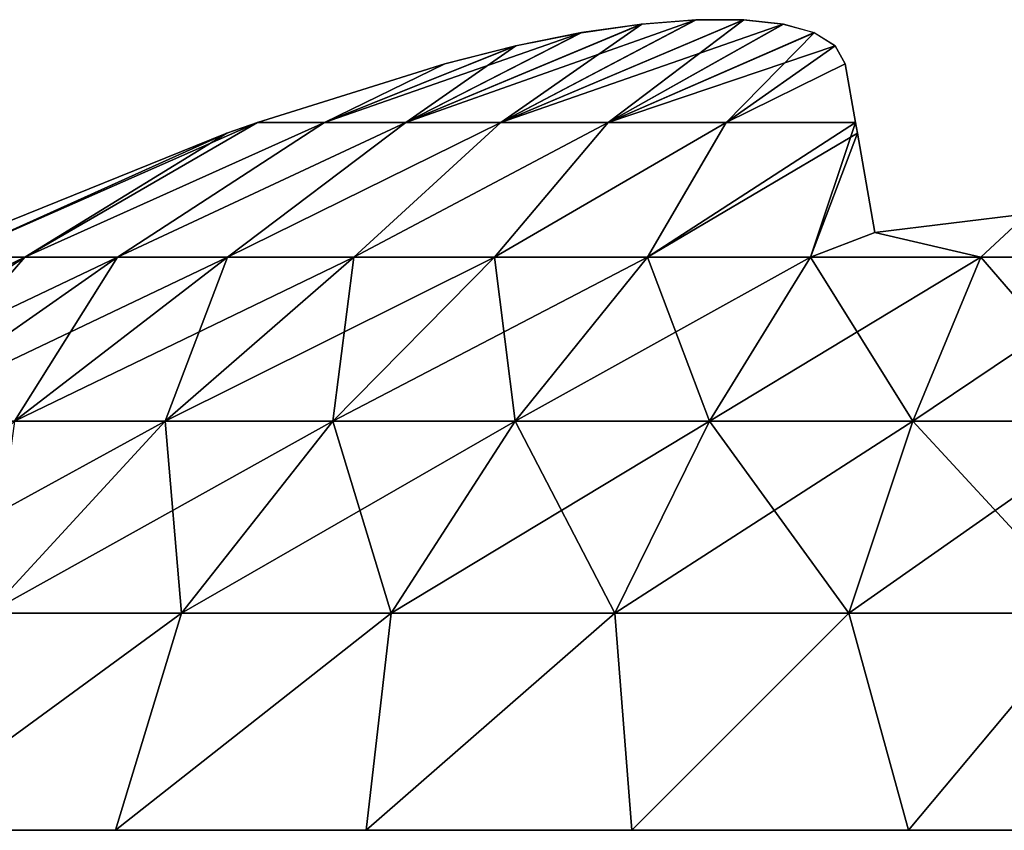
# Model space of a CAD drawing. Header units: millimetres. Extents: x -112 to 112, y -55 to 40.
# Tile 118 of 171: x -1.618 to -0.407, y 36.057 to 37.054. Entities that reach past the tile are written whole.
import ezdxf

# ---------------------------------------------------------------- set-up
doc = ezdxf.new("R2010")
doc.units = ezdxf.units.MM
doc.header["$LTSCALE"] = 52.148148
for name, color, linetype in [('115', 7, 'CONTINUOUS'), ('116', 7, 'CONTINUOUS'), ('117', 7, 'CONTINUOUS'), ('118', 7, 'CONTINUOUS')]:
    doc.layers.add(name, color=color, linetype=linetype)

msp = doc.modelspace()

# ---------------------------------------------------------------- linework, layer by layer
at = {"layer": '115', "color": 253, "linetype": 'Continuous', "true_color": 0x999999}
for points in [[(-1.1433, 36.9273, -20.8557), (-1.0264, 36.9273, -20.7236), (-0.853, 37.0486, -21.0712), (-1.1433, 36.9273, -20.8557)], [(-0.927, 37.038, -21.1091), (-1.1433, 36.9273, -20.8557), (-0.853, 37.0486, -21.0712), (-0.927, 37.038, -21.1091)], [(-0.853, 37.0486, -21.0712), (-1.0264, 36.9273, -20.7236), (-0.7861, 37.0539, -21.0224), (-0.853, 37.0486, -21.0712)], [(-0.7861, 37.0539, -21.0224), (-1.0264, 36.9273, -20.7236), (-0.7274, 37.0539, -20.9636), (-0.7861, 37.0539, -21.0224)], [(-1.0264, 36.9273, -20.7236), (-0.8944, 36.9273, -20.6067), (-0.7274, 37.0539, -20.9636), (-1.0264, 36.9273, -20.7236)], [(-0.7274, 37.0539, -20.9636), (-0.8944, 36.9273, -20.6067), (-0.6786, 37.0486, -20.8967), (-0.7274, 37.0539, -20.9636)], [(-0.6786, 37.0486, -20.8967), (-0.8944, 36.9273, -20.6067), (-0.6408, 37.0379, -20.8228), (-0.6786, 37.0486, -20.8967)], [(-1.0079, 37.0218, -21.1351), (-1.1433, 36.9273, -20.8557), (-0.927, 37.038, -21.1091), (-1.0079, 37.0218, -21.1351)], [(-0.8944, 36.9273, -20.6067), (-0.7491, 36.9273, -20.5067), (-0.6408, 37.0379, -20.8228), (-0.8944, 36.9273, -20.6067)], [(-0.6408, 37.0379, -20.8228), (-0.7491, 36.9273, -20.5067), (-0.6149, 37.0217, -20.7419), (-0.6408, 37.0379, -20.8228)], [(-1.2433, 36.9273, -21.0009), (-1.1433, 36.9273, -20.8557), (-1.0079, 37.0218, -21.1351), (-1.2433, 36.9273, -21.0009)], [(-1.0951, 36.9997, -21.1473), (-1.2433, 36.9273, -21.0009), (-1.0079, 37.0218, -21.1351), (-1.0951, 36.9997, -21.1473)], [(-0.7491, 36.9273, -20.5067), (-0.6027, 36.9997, -20.6549), (-0.6149, 37.0217, -20.7419), (-0.7491, 36.9273, -20.5067)], [(-1.3256, 36.9276, -21.16), (-1.2433, 36.9273, -21.0009), (-1.0951, 36.9997, -21.1473), (-1.3256, 36.9276, -21.16)], [(-0.59, 36.9276, -20.4244), (-0.6027, 36.9997, -20.6549), (-0.7491, 36.9273, -20.5067), (-0.59, 36.9276, -20.4244)], [(-1.2433, 36.9273, -21.0009), (-1.3256, 36.9276, -21.16), (-1.6119, 36.7618, -20.904), (-1.2433, 36.9273, -21.0009)], [(-1.6119, 36.7618, -20.904), (-1.3256, 36.9276, -21.16), (-1.3633, 36.9143, -21.1623), (-1.6119, 36.7618, -20.904)], [(-1.4981, 36.7618, -20.7159), (-1.2433, 36.9273, -21.0009), (-1.6119, 36.7618, -20.904), (-1.4981, 36.7618, -20.7159)], [(-1.1433, 36.9273, -20.8557), (-1.2433, 36.9273, -21.0009), (-1.4981, 36.7618, -20.7159), (-1.1433, 36.9273, -20.8557)], [(-1.3626, 36.7618, -20.5429), (-1.1433, 36.9273, -20.8557), (-1.4981, 36.7618, -20.7159), (-1.3626, 36.7618, -20.5429)], [(-1.0264, 36.9273, -20.7236), (-1.1433, 36.9273, -20.8557), (-1.3626, 36.7618, -20.5429), (-1.0264, 36.9273, -20.7236)], [(-1.2071, 36.7618, -20.3874), (-1.0264, 36.9273, -20.7236), (-1.3626, 36.7618, -20.5429), (-1.2071, 36.7618, -20.3874)], [(-1.0341, 36.7618, -20.2519), (-0.8944, 36.9273, -20.6067), (-1.2071, 36.7618, -20.3874), (-1.0341, 36.7618, -20.2519)], [(-0.8944, 36.9273, -20.6067), (-1.0264, 36.9273, -20.7236), (-1.2071, 36.7618, -20.3874), (-0.8944, 36.9273, -20.6067)], [(-0.7491, 36.9273, -20.5067), (-0.8944, 36.9273, -20.6067), (-1.0341, 36.7618, -20.2519), (-0.7491, 36.9273, -20.5067)], [(-0.846, 36.7618, -20.1381), (-0.7491, 36.9273, -20.5067), (-1.0341, 36.7618, -20.2519), (-0.846, 36.7618, -20.1381)], [(-0.59, 36.9276, -20.4244), (-0.7491, 36.9273, -20.5067), (-0.846, 36.7618, -20.1381), (-0.59, 36.9276, -20.4244)], [(-0.6455, 36.7618, -20.0479), (-0.59, 36.9276, -20.4244), (-0.846, 36.7618, -20.1381), (-0.6455, 36.7618, -20.0479)], [(-0.59, 36.9276, -20.4244), (-0.6455, 36.7618, -20.0479), (-0.5876, 36.9141, -20.386), (-0.59, 36.9276, -20.4244)], [(-1.6661, 36.7921, -21.1839), (-1.7021, 36.7618, -21.1045), (-1.3633, 36.9143, -21.1623), (-1.6661, 36.7921, -21.1839)], [(-1.7021, 36.7618, -21.1045), (-1.6119, 36.7618, -20.904), (-1.3633, 36.9143, -21.1623), (-1.7021, 36.7618, -21.1045)], [(-0.6455, 36.7618, -20.0479), (-0.5661, 36.7921, -20.0839), (-0.5876, 36.9141, -20.386), (-0.6455, 36.7618, -20.0479)], [(-0.3782, 36.8149, -20.0799), (-0.5661, 36.7921, -20.0839), (-0.4356, 36.7618, -19.9825), (-0.3782, 36.8149, -20.0799)], [(-0.2194, 36.7618, -19.9429), (-0.3782, 36.8149, -20.0799), (-0.4356, 36.7618, -19.9825), (-0.2194, 36.7618, -19.9429)], [(-0.4356, 36.7618, -19.9825), (-0.5661, 36.7921, -20.0839), (-0.6455, 36.7618, -20.0479), (-0.4356, 36.7618, -19.9825)], [(-1.6119, 36.7618, -20.904), (-1.922, 36.5598, -20.7413), (-1.7864, 36.5598, -20.517), (-1.6119, 36.7618, -20.904)], [(-1.6119, 36.7618, -20.904), (-1.7021, 36.7618, -21.1045), (-1.922, 36.5598, -20.7413), (-1.6119, 36.7618, -20.904)], [(-1.4981, 36.7618, -20.7159), (-1.7864, 36.5598, -20.517), (-1.6247, 36.5598, -20.3106), (-1.4981, 36.7618, -20.7159)], [(-1.4981, 36.7618, -20.7159), (-1.6119, 36.7618, -20.904), (-1.7864, 36.5598, -20.517), (-1.4981, 36.7618, -20.7159)], [(-1.3626, 36.7618, -20.5429), (-1.6247, 36.5598, -20.3106), (-1.4394, 36.5598, -20.1253), (-1.3626, 36.7618, -20.5429)], [(-1.3626, 36.7618, -20.5429), (-1.4981, 36.7618, -20.7159), (-1.6247, 36.5598, -20.3106), (-1.3626, 36.7618, -20.5429)], [(-1.2071, 36.7618, -20.3874), (-1.4394, 36.5598, -20.1253), (-1.233, 36.5598, -19.9636), (-1.2071, 36.7618, -20.3874)], [(-1.2071, 36.7618, -20.3874), (-1.3626, 36.7618, -20.5429), (-1.4394, 36.5598, -20.1253), (-1.2071, 36.7618, -20.3874)], [(-1.0341, 36.7618, -20.2519), (-1.233, 36.5598, -19.9636), (-1.0087, 36.5598, -19.828), (-1.0341, 36.7618, -20.2519)], [(-1.0341, 36.7618, -20.2519), (-1.2071, 36.7618, -20.3874), (-1.233, 36.5598, -19.9636), (-1.0341, 36.7618, -20.2519)], [(-0.846, 36.7618, -20.1381), (-1.0341, 36.7618, -20.2519), (-1.0087, 36.5598, -19.828), (-0.846, 36.7618, -20.1381)], [(-0.846, 36.7618, -20.1381), (-1.0087, 36.5598, -19.828), (-0.7697, 36.5598, -19.7205), (-0.846, 36.7618, -20.1381)], [(-0.6455, 36.7618, -20.0479), (-0.846, 36.7618, -20.1381), (-0.7697, 36.5598, -19.7205), (-0.6455, 36.7618, -20.0479)], [(-0.6455, 36.7618, -20.0479), (-0.7697, 36.5598, -19.7205), (-0.5195, 36.5598, -19.6425), (-0.6455, 36.7618, -20.0479)], [(-0.4356, 36.7618, -19.9825), (-0.6455, 36.7618, -20.0479), (-0.5195, 36.5598, -19.6425), (-0.4356, 36.7618, -19.9825)], [(-0.4356, 36.7618, -19.9825), (-0.5195, 36.5598, -19.6425), (-0.2616, 36.5598, -19.5952), (-0.4356, 36.7618, -19.9825)], [(-0.2194, 36.7618, -19.9429), (-0.4356, 36.7618, -19.9825), (-0.2616, 36.5598, -19.5952), (-0.2194, 36.7618, -19.9429)], [(-1.6247, 36.5598, -20.3106), (-1.6569, 36.3236, -19.8797), (-1.4394, 36.5598, -20.1253), (-1.6247, 36.5598, -20.3106)], [(-1.6569, 36.3236, -19.8797), (-1.4194, 36.3236, -19.6937), (-1.4394, 36.5598, -20.1253), (-1.6569, 36.3236, -19.8797)], [(-1.4394, 36.5598, -20.1253), (-1.4194, 36.3236, -19.6937), (-1.233, 36.5598, -19.9636), (-1.4394, 36.5598, -20.1253)], [(-1.4194, 36.3236, -19.6937), (-1.1612, 36.3236, -19.5376), (-1.233, 36.5598, -19.9636), (-1.4194, 36.3236, -19.6937)], [(-1.233, 36.5598, -19.9636), (-1.1612, 36.3236, -19.5376), (-1.0087, 36.5598, -19.828), (-1.233, 36.5598, -19.9636)], [(-1.1612, 36.3236, -19.5376), (-0.886, 36.3236, -19.4137), (-1.0087, 36.5598, -19.828), (-1.1612, 36.3236, -19.5376)], [(-1.0087, 36.5598, -19.828), (-0.886, 36.3236, -19.4137), (-0.7697, 36.5598, -19.7205), (-1.0087, 36.5598, -19.828)], [(-0.886, 36.3236, -19.4137), (-0.598, 36.3236, -19.324), (-0.7697, 36.5598, -19.7205), (-0.886, 36.3236, -19.4137)], [(-0.7697, 36.5598, -19.7205), (-0.598, 36.3236, -19.324), (-0.5195, 36.5598, -19.6425), (-0.7697, 36.5598, -19.7205)], [(-0.598, 36.3236, -19.324), (-0.3012, 36.3236, -19.2696), (-0.5195, 36.5598, -19.6425), (-0.598, 36.3236, -19.324)], [(-0.5195, 36.5598, -19.6425), (-0.3012, 36.3236, -19.2696), (-0.2616, 36.5598, -19.5952), (-0.5195, 36.5598, -19.6425)], [(-1.6569, 36.3236, -19.8797), (-1.7848, 36.0566, -19.5926), (-1.4194, 36.3236, -19.6937), (-1.6569, 36.3236, -19.8797)], [(-1.7848, 36.0566, -19.5926), (-1.5003, 36.0566, -19.3859), (-1.4194, 36.3236, -19.6937), (-1.7848, 36.0566, -19.5926)], [(-1.4194, 36.3236, -19.6937), (-1.5003, 36.0566, -19.3859), (-1.1612, 36.3236, -19.5376), (-1.4194, 36.3236, -19.6937)], [(-1.5003, 36.0566, -19.3859), (-1.1922, 36.0566, -19.2165), (-1.1612, 36.3236, -19.5376), (-1.5003, 36.0566, -19.3859)], [(-1.1612, 36.3236, -19.5376), (-1.1922, 36.0566, -19.2165), (-0.886, 36.3236, -19.4137), (-1.1612, 36.3236, -19.5376)], [(-1.1922, 36.0566, -19.2165), (-0.8652, 36.0566, -19.087), (-0.886, 36.3236, -19.4137), (-1.1922, 36.0566, -19.2165)], [(-0.886, 36.3236, -19.4137), (-0.8652, 36.0566, -19.087), (-0.598, 36.3236, -19.324), (-0.886, 36.3236, -19.4137)], [(-0.8652, 36.0566, -19.087), (-0.5247, 36.0566, -18.9996), (-0.598, 36.3236, -19.324), (-0.8652, 36.0566, -19.087)], [(-0.598, 36.3236, -19.324), (-0.5247, 36.0566, -18.9996), (-0.3012, 36.3236, -19.2696), (-0.598, 36.3236, -19.324)], [(-0.5247, 36.0566, -18.9996), (-0.1758, 36.0566, -18.9555), (-0.3012, 36.3236, -19.2696), (-0.5247, 36.0566, -18.9996)]]:
    msp.add_3dface(points, dxfattribs=at)
at = {"layer": '116', "color": 253, "linetype": 'Continuous', "true_color": 0x999999}
for points in [[(-1.0264, 36.9273, -22.7764), (-1.1433, 36.9273, -22.6443), (-0.7866, 37.0539, -22.4772), (-1.0264, 36.9273, -22.7764)], [(-0.7866, 37.0539, -22.4772), (-1.1433, 36.9273, -22.6443), (-0.8535, 37.0485, -22.4285), (-0.7866, 37.0539, -22.4772)], [(-0.8535, 37.0485, -22.4285), (-1.1433, 36.9273, -22.6443), (-0.9274, 37.0379, -22.3908), (-0.8535, 37.0485, -22.4285)], [(-0.6789, 37.0486, -22.6028), (-1.0264, 36.9273, -22.7764), (-0.7278, 37.0539, -22.5359), (-0.6789, 37.0486, -22.6028)], [(-0.7278, 37.0539, -22.5359), (-1.0264, 36.9273, -22.7764), (-0.7866, 37.0539, -22.4772), (-0.7278, 37.0539, -22.5359)], [(-0.8944, 36.9273, -22.8933), (-1.0264, 36.9273, -22.7764), (-0.6789, 37.0486, -22.6028), (-0.8944, 36.9273, -22.8933)], [(-0.641, 37.038, -22.6768), (-0.8944, 36.9273, -22.8933), (-0.6789, 37.0486, -22.6028), (-0.641, 37.038, -22.6768)], [(-1.1433, 36.9273, -22.6443), (-1.2433, 36.9273, -22.4991), (-0.9274, 37.0379, -22.3908), (-1.1433, 36.9273, -22.6443)], [(-0.9274, 37.0379, -22.3908), (-1.2433, 36.9273, -22.4991), (-1.0081, 37.0217, -22.3649), (-0.9274, 37.0379, -22.3908)], [(-0.6149, 37.0218, -22.7579), (-0.8944, 36.9273, -22.8933), (-0.641, 37.038, -22.6768), (-0.6149, 37.0218, -22.7579)], [(-1.2433, 36.9273, -22.4991), (-1.0951, 36.9997, -22.3527), (-1.0081, 37.0217, -22.3649), (-1.2433, 36.9273, -22.4991)], [(-0.7491, 36.9273, -22.9933), (-0.8944, 36.9273, -22.8933), (-0.6149, 37.0218, -22.7579), (-0.7491, 36.9273, -22.9933)], [(-0.6027, 36.9997, -22.8451), (-0.7491, 36.9273, -22.9933), (-0.6149, 37.0218, -22.7579), (-0.6027, 36.9997, -22.8451)], [(-1.3256, 36.9276, -22.34), (-1.0951, 36.9997, -22.3527), (-1.2433, 36.9273, -22.4991), (-1.3256, 36.9276, -22.34)], [(-0.59, 36.9276, -23.0756), (-0.7491, 36.9273, -22.9933), (-0.6027, 36.9997, -22.8451), (-0.59, 36.9276, -23.0756)], [(-1.3256, 36.9276, -22.34), (-1.7021, 36.7618, -22.3955), (-1.3633, 36.9143, -22.3377), (-1.3256, 36.9276, -22.34)], [(-1.7021, 36.7618, -22.3955), (-1.3256, 36.9276, -22.34), (-1.6119, 36.7618, -22.596), (-1.7021, 36.7618, -22.3955)], [(-1.3256, 36.9276, -22.34), (-1.2433, 36.9273, -22.4991), (-1.6119, 36.7618, -22.596), (-1.3256, 36.9276, -22.34)], [(-1.6119, 36.7618, -22.596), (-1.2433, 36.9273, -22.4991), (-1.4981, 36.7618, -22.7841), (-1.6119, 36.7618, -22.596)], [(-1.2433, 36.9273, -22.4991), (-1.1433, 36.9273, -22.6443), (-1.4981, 36.7618, -22.7841), (-1.2433, 36.9273, -22.4991)], [(-1.4981, 36.7618, -22.7841), (-1.1433, 36.9273, -22.6443), (-1.3626, 36.7618, -22.9571), (-1.4981, 36.7618, -22.7841)], [(-1.3626, 36.7618, -22.9571), (-1.0264, 36.9273, -22.7764), (-1.2071, 36.7618, -23.1126), (-1.3626, 36.7618, -22.9571)], [(-1.1433, 36.9273, -22.6443), (-1.0264, 36.9273, -22.7764), (-1.3626, 36.7618, -22.9571), (-1.1433, 36.9273, -22.6443)], [(-1.0264, 36.9273, -22.7764), (-0.8944, 36.9273, -22.8933), (-1.2071, 36.7618, -23.1126), (-1.0264, 36.9273, -22.7764)], [(-1.2071, 36.7618, -23.1126), (-0.8944, 36.9273, -22.8933), (-1.0341, 36.7618, -23.2481), (-1.2071, 36.7618, -23.1126)], [(-1.0341, 36.7618, -23.2481), (-0.7491, 36.9273, -22.9933), (-0.846, 36.7618, -23.3619), (-1.0341, 36.7618, -23.2481)], [(-0.8944, 36.9273, -22.8933), (-0.7491, 36.9273, -22.9933), (-1.0341, 36.7618, -23.2481), (-0.8944, 36.9273, -22.8933)], [(-0.846, 36.7618, -23.3619), (-0.59, 36.9276, -23.0756), (-0.5876, 36.9141, -23.1139), (-0.846, 36.7618, -23.3619)], [(-0.7491, 36.9273, -22.9933), (-0.59, 36.9276, -23.0756), (-0.846, 36.7618, -23.3619), (-0.7491, 36.9273, -22.9933)], [(-1.7021, 36.7618, -22.3955), (-1.6661, 36.7921, -22.3161), (-1.3633, 36.9143, -22.3377), (-1.7021, 36.7618, -22.3955)], [(-0.6455, 36.7618, -23.4521), (-0.846, 36.7618, -23.3619), (-0.5876, 36.9141, -23.1139), (-0.6455, 36.7618, -23.4521)], [(-0.5661, 36.7921, -23.4161), (-0.6455, 36.7618, -23.4521), (-0.5876, 36.9141, -23.1139), (-0.5661, 36.7921, -23.4161)], [(-0.3782, 36.8149, -23.4201), (-0.4356, 36.7618, -23.5175), (-0.5661, 36.7921, -23.4161), (-0.3782, 36.8149, -23.4201)], [(-0.2194, 36.7618, -23.5571), (-0.4356, 36.7618, -23.5175), (-0.3782, 36.8149, -23.4201), (-0.2194, 36.7618, -23.5571)], [(-0.4356, 36.7618, -23.5175), (-0.6455, 36.7618, -23.4521), (-0.5661, 36.7921, -23.4161), (-0.4356, 36.7618, -23.5175)], [(-1.6119, 36.7618, -22.596), (-1.922, 36.5598, -22.7587), (-2.0295, 36.5598, -22.5197), (-1.6119, 36.7618, -22.596)], [(-1.7021, 36.7618, -22.3955), (-1.6119, 36.7618, -22.596), (-2.0295, 36.5598, -22.5197), (-1.7021, 36.7618, -22.3955)], [(-1.6119, 36.7618, -22.596), (-1.4981, 36.7618, -22.7841), (-1.922, 36.5598, -22.7587), (-1.6119, 36.7618, -22.596)], [(-1.4981, 36.7618, -22.7841), (-1.7864, 36.5598, -22.983), (-1.922, 36.5598, -22.7587), (-1.4981, 36.7618, -22.7841)], [(-1.4981, 36.7618, -22.7841), (-1.3626, 36.7618, -22.9571), (-1.7864, 36.5598, -22.983), (-1.4981, 36.7618, -22.7841)], [(-1.3626, 36.7618, -22.9571), (-1.6247, 36.5598, -23.1894), (-1.7864, 36.5598, -22.983), (-1.3626, 36.7618, -22.9571)], [(-1.3626, 36.7618, -22.9571), (-1.2071, 36.7618, -23.1126), (-1.6247, 36.5598, -23.1894), (-1.3626, 36.7618, -22.9571)], [(-1.2071, 36.7618, -23.1126), (-1.4394, 36.5598, -23.3747), (-1.6247, 36.5598, -23.1894), (-1.2071, 36.7618, -23.1126)], [(-1.2071, 36.7618, -23.1126), (-1.0341, 36.7618, -23.2481), (-1.4394, 36.5598, -23.3747), (-1.2071, 36.7618, -23.1126)], [(-1.0341, 36.7618, -23.2481), (-1.233, 36.5598, -23.5364), (-1.4394, 36.5598, -23.3747), (-1.0341, 36.7618, -23.2481)], [(-1.0341, 36.7618, -23.2481), (-0.846, 36.7618, -23.3619), (-1.233, 36.5598, -23.5364), (-1.0341, 36.7618, -23.2481)], [(-0.846, 36.7618, -23.3619), (-1.0087, 36.5598, -23.672), (-1.233, 36.5598, -23.5364), (-0.846, 36.7618, -23.3619)], [(-0.846, 36.7618, -23.3619), (-0.6455, 36.7618, -23.4521), (-1.0087, 36.5598, -23.672), (-0.846, 36.7618, -23.3619)], [(-0.6455, 36.7618, -23.4521), (-0.7697, 36.5598, -23.7795), (-1.0087, 36.5598, -23.672), (-0.6455, 36.7618, -23.4521)], [(-0.6455, 36.7618, -23.4521), (-0.4356, 36.7618, -23.5175), (-0.7697, 36.5598, -23.7795), (-0.6455, 36.7618, -23.4521)], [(-0.4356, 36.7618, -23.5175), (-0.5195, 36.5598, -23.8575), (-0.7697, 36.5598, -23.7795), (-0.4356, 36.7618, -23.5175)], [(-0.2194, 36.7618, -23.5571), (-0.2616, 36.5598, -23.9048), (-0.5195, 36.5598, -23.8575), (-0.2194, 36.7618, -23.5571)], [(-0.4356, 36.7618, -23.5175), (-0.2194, 36.7618, -23.5571), (-0.5195, 36.5598, -23.8575), (-0.4356, 36.7618, -23.5175)], [(-1.4394, 36.5598, -23.3747), (-1.8703, 36.3236, -23.4069), (-1.6247, 36.5598, -23.1894), (-1.4394, 36.5598, -23.3747)], [(-1.6569, 36.3236, -23.6203), (-1.8703, 36.3236, -23.4069), (-1.4394, 36.5598, -23.3747), (-1.6569, 36.3236, -23.6203)], [(-1.233, 36.5598, -23.5364), (-1.6569, 36.3236, -23.6203), (-1.4394, 36.5598, -23.3747), (-1.233, 36.5598, -23.5364)], [(-1.4194, 36.3236, -23.8063), (-1.6569, 36.3236, -23.6203), (-1.233, 36.5598, -23.5364), (-1.4194, 36.3236, -23.8063)], [(-1.1612, 36.3236, -23.9624), (-1.4194, 36.3236, -23.8063), (-1.0087, 36.5598, -23.672), (-1.1612, 36.3236, -23.9624)], [(-1.0087, 36.5598, -23.672), (-1.4194, 36.3236, -23.8063), (-1.233, 36.5598, -23.5364), (-1.0087, 36.5598, -23.672)], [(-0.886, 36.3236, -24.0863), (-1.1612, 36.3236, -23.9624), (-0.7697, 36.5598, -23.7795), (-0.886, 36.3236, -24.0863)], [(-0.7697, 36.5598, -23.7795), (-1.1612, 36.3236, -23.9624), (-1.0087, 36.5598, -23.672), (-0.7697, 36.5598, -23.7795)], [(-0.598, 36.3236, -24.176), (-0.886, 36.3236, -24.0863), (-0.5195, 36.5598, -23.8575), (-0.598, 36.3236, -24.176)], [(-0.5195, 36.5598, -23.8575), (-0.886, 36.3236, -24.0863), (-0.7697, 36.5598, -23.7795), (-0.5195, 36.5598, -23.8575)], [(-0.3012, 36.3236, -24.2304), (-0.598, 36.3236, -24.176), (-0.2616, 36.5598, -23.9048), (-0.3012, 36.3236, -24.2304)], [(-0.2616, 36.5598, -23.9048), (-0.598, 36.3236, -24.176), (-0.5195, 36.5598, -23.8575), (-0.2616, 36.5598, -23.9048)], [(-1.5003, 36.0566, -24.1141), (-1.7848, 36.0566, -23.9074), (-1.4194, 36.3236, -23.8063), (-1.5003, 36.0566, -24.1141)], [(-1.4194, 36.3236, -23.8063), (-1.7848, 36.0566, -23.9074), (-1.6569, 36.3236, -23.6203), (-1.4194, 36.3236, -23.8063)], [(-1.1922, 36.0566, -24.2835), (-1.5003, 36.0566, -24.1141), (-1.1612, 36.3236, -23.9624), (-1.1922, 36.0566, -24.2835)], [(-1.1612, 36.3236, -23.9624), (-1.5003, 36.0566, -24.1141), (-1.4194, 36.3236, -23.8063), (-1.1612, 36.3236, -23.9624)], [(-0.8652, 36.0566, -24.413), (-1.1922, 36.0566, -24.2835), (-0.886, 36.3236, -24.0863), (-0.8652, 36.0566, -24.413)], [(-0.886, 36.3236, -24.0863), (-1.1922, 36.0566, -24.2835), (-1.1612, 36.3236, -23.9624), (-0.886, 36.3236, -24.0863)], [(-0.598, 36.3236, -24.176), (-0.8652, 36.0566, -24.413), (-0.886, 36.3236, -24.0863), (-0.598, 36.3236, -24.176)], [(-0.5247, 36.0566, -24.5004), (-0.8652, 36.0566, -24.413), (-0.598, 36.3236, -24.176), (-0.5247, 36.0566, -24.5004)], [(-0.3012, 36.3236, -24.2304), (-0.5247, 36.0566, -24.5004), (-0.598, 36.3236, -24.176), (-0.3012, 36.3236, -24.2304)], [(-0.1758, 36.0566, -24.5445), (-0.5247, 36.0566, -24.5004), (-0.3012, 36.3236, -24.2304), (-0.1758, 36.0566, -24.5445)]]:
    msp.add_3dface(points, dxfattribs=at)
at = {"layer": '117', "color": 253, "linetype": 'Continuous', "true_color": 0x999999}
for points in [[(-1.1433, 36.9273, 22.6443), (-1.0264, 36.9273, 22.7764), (-0.853, 37.0486, 22.4288), (-1.1433, 36.9273, 22.6443)], [(-0.927, 37.038, 22.3909), (-1.1433, 36.9273, 22.6443), (-0.853, 37.0486, 22.4288), (-0.927, 37.038, 22.3909)], [(-0.853, 37.0486, 22.4288), (-1.0264, 36.9273, 22.7764), (-0.7861, 37.0539, 22.4776), (-0.853, 37.0486, 22.4288)], [(-0.7861, 37.0539, 22.4776), (-1.0264, 36.9273, 22.7764), (-0.7274, 37.0539, 22.5364), (-0.7861, 37.0539, 22.4776)], [(-1.0264, 36.9273, 22.7764), (-0.8944, 36.9273, 22.8933), (-0.7274, 37.0539, 22.5364), (-1.0264, 36.9273, 22.7764)], [(-0.7274, 37.0539, 22.5364), (-0.8944, 36.9273, 22.8933), (-0.6786, 37.0486, 22.6033), (-0.7274, 37.0539, 22.5364)], [(-0.6786, 37.0486, 22.6033), (-0.8944, 36.9273, 22.8933), (-0.6408, 37.0379, 22.6772), (-0.6786, 37.0486, 22.6033)], [(-1.0079, 37.0218, 22.3649), (-1.1433, 36.9273, 22.6443), (-0.927, 37.038, 22.3909), (-1.0079, 37.0218, 22.3649)], [(-0.8944, 36.9273, 22.8933), (-0.7491, 36.9273, 22.9933), (-0.6408, 37.0379, 22.6772), (-0.8944, 36.9273, 22.8933)], [(-0.6408, 37.0379, 22.6772), (-0.7491, 36.9273, 22.9933), (-0.6149, 37.0217, 22.7581), (-0.6408, 37.0379, 22.6772)], [(-1.2433, 36.9273, 22.4991), (-1.1433, 36.9273, 22.6443), (-1.0079, 37.0218, 22.3649), (-1.2433, 36.9273, 22.4991)], [(-1.0951, 36.9997, 22.3527), (-1.2433, 36.9273, 22.4991), (-1.0079, 37.0218, 22.3649), (-1.0951, 36.9997, 22.3527)], [(-0.7491, 36.9273, 22.9933), (-0.6027, 36.9997, 22.8451), (-0.6149, 37.0217, 22.7581), (-0.7491, 36.9273, 22.9933)], [(-1.3256, 36.9276, 22.34), (-1.2433, 36.9273, 22.4991), (-1.0951, 36.9997, 22.3527), (-1.3256, 36.9276, 22.34)], [(-0.59, 36.9276, 23.0756), (-0.6027, 36.9997, 22.8451), (-0.7491, 36.9273, 22.9933), (-0.59, 36.9276, 23.0756)], [(-1.2433, 36.9273, 22.4991), (-1.3256, 36.9276, 22.34), (-1.6119, 36.7618, 22.596), (-1.2433, 36.9273, 22.4991)], [(-1.6119, 36.7618, 22.596), (-1.3256, 36.9276, 22.34), (-1.3633, 36.9143, 22.3377), (-1.6119, 36.7618, 22.596)], [(-1.4981, 36.7618, 22.7841), (-1.2433, 36.9273, 22.4991), (-1.6119, 36.7618, 22.596), (-1.4981, 36.7618, 22.7841)], [(-1.1433, 36.9273, 22.6443), (-1.2433, 36.9273, 22.4991), (-1.4981, 36.7618, 22.7841), (-1.1433, 36.9273, 22.6443)], [(-1.3626, 36.7618, 22.9571), (-1.1433, 36.9273, 22.6443), (-1.4981, 36.7618, 22.7841), (-1.3626, 36.7618, 22.9571)], [(-1.0264, 36.9273, 22.7764), (-1.1433, 36.9273, 22.6443), (-1.3626, 36.7618, 22.9571), (-1.0264, 36.9273, 22.7764)], [(-1.2071, 36.7618, 23.1126), (-1.0264, 36.9273, 22.7764), (-1.3626, 36.7618, 22.9571), (-1.2071, 36.7618, 23.1126)], [(-1.0341, 36.7618, 23.2481), (-0.8944, 36.9273, 22.8933), (-1.2071, 36.7618, 23.1126), (-1.0341, 36.7618, 23.2481)], [(-0.8944, 36.9273, 22.8933), (-1.0264, 36.9273, 22.7764), (-1.2071, 36.7618, 23.1126), (-0.8944, 36.9273, 22.8933)], [(-0.7491, 36.9273, 22.9933), (-0.8944, 36.9273, 22.8933), (-1.0341, 36.7618, 23.2481), (-0.7491, 36.9273, 22.9933)], [(-0.846, 36.7618, 23.3619), (-0.7491, 36.9273, 22.9933), (-1.0341, 36.7618, 23.2481), (-0.846, 36.7618, 23.3619)], [(-0.59, 36.9276, 23.0756), (-0.7491, 36.9273, 22.9933), (-0.846, 36.7618, 23.3619), (-0.59, 36.9276, 23.0756)], [(-0.6455, 36.7618, 23.4521), (-0.59, 36.9276, 23.0756), (-0.846, 36.7618, 23.3619), (-0.6455, 36.7618, 23.4521)], [(-0.59, 36.9276, 23.0756), (-0.6455, 36.7618, 23.4521), (-0.5876, 36.9141, 23.114), (-0.59, 36.9276, 23.0756)], [(-1.6661, 36.7921, 22.3161), (-1.7021, 36.7618, 22.3955), (-1.3633, 36.9143, 22.3377), (-1.6661, 36.7921, 22.3161)], [(-1.7021, 36.7618, 22.3955), (-1.6119, 36.7618, 22.596), (-1.3633, 36.9143, 22.3377), (-1.7021, 36.7618, 22.3955)], [(-0.6455, 36.7618, 23.4521), (-0.5661, 36.7921, 23.4161), (-0.5876, 36.9141, 23.114), (-0.6455, 36.7618, 23.4521)], [(-0.3782, 36.8149, 23.4201), (-0.5661, 36.7921, 23.4161), (-0.4356, 36.7618, 23.5175), (-0.3782, 36.8149, 23.4201)], [(-0.2194, 36.7618, 23.5571), (-0.3782, 36.8149, 23.4201), (-0.4356, 36.7618, 23.5175), (-0.2194, 36.7618, 23.5571)], [(-0.4356, 36.7618, 23.5175), (-0.5661, 36.7921, 23.4161), (-0.6455, 36.7618, 23.4521), (-0.4356, 36.7618, 23.5175)], [(-1.6119, 36.7618, 22.596), (-1.922, 36.5598, 22.7587), (-1.7864, 36.5598, 22.983), (-1.6119, 36.7618, 22.596)], [(-1.6119, 36.7618, 22.596), (-1.7021, 36.7618, 22.3955), (-1.922, 36.5598, 22.7587), (-1.6119, 36.7618, 22.596)], [(-1.4981, 36.7618, 22.7841), (-1.7864, 36.5598, 22.983), (-1.6247, 36.5598, 23.1894), (-1.4981, 36.7618, 22.7841)], [(-1.4981, 36.7618, 22.7841), (-1.6119, 36.7618, 22.596), (-1.7864, 36.5598, 22.983), (-1.4981, 36.7618, 22.7841)], [(-1.3626, 36.7618, 22.9571), (-1.6247, 36.5598, 23.1894), (-1.4394, 36.5598, 23.3747), (-1.3626, 36.7618, 22.9571)], [(-1.3626, 36.7618, 22.9571), (-1.4981, 36.7618, 22.7841), (-1.6247, 36.5598, 23.1894), (-1.3626, 36.7618, 22.9571)], [(-1.2071, 36.7618, 23.1126), (-1.4394, 36.5598, 23.3747), (-1.233, 36.5598, 23.5364), (-1.2071, 36.7618, 23.1126)], [(-1.2071, 36.7618, 23.1126), (-1.3626, 36.7618, 22.9571), (-1.4394, 36.5598, 23.3747), (-1.2071, 36.7618, 23.1126)], [(-1.0341, 36.7618, 23.2481), (-1.233, 36.5598, 23.5364), (-1.0087, 36.5598, 23.672), (-1.0341, 36.7618, 23.2481)], [(-1.0341, 36.7618, 23.2481), (-1.2071, 36.7618, 23.1126), (-1.233, 36.5598, 23.5364), (-1.0341, 36.7618, 23.2481)], [(-0.846, 36.7618, 23.3619), (-1.0341, 36.7618, 23.2481), (-1.0087, 36.5598, 23.672), (-0.846, 36.7618, 23.3619)], [(-0.846, 36.7618, 23.3619), (-1.0087, 36.5598, 23.672), (-0.7697, 36.5598, 23.7795), (-0.846, 36.7618, 23.3619)], [(-0.6455, 36.7618, 23.4521), (-0.846, 36.7618, 23.3619), (-0.7697, 36.5598, 23.7795), (-0.6455, 36.7618, 23.4521)], [(-0.6455, 36.7618, 23.4521), (-0.7697, 36.5598, 23.7795), (-0.5195, 36.5598, 23.8575), (-0.6455, 36.7618, 23.4521)], [(-0.4356, 36.7618, 23.5175), (-0.6455, 36.7618, 23.4521), (-0.5195, 36.5598, 23.8575), (-0.4356, 36.7618, 23.5175)], [(-0.4356, 36.7618, 23.5175), (-0.5195, 36.5598, 23.8575), (-0.2616, 36.5598, 23.9048), (-0.4356, 36.7618, 23.5175)], [(-0.2194, 36.7618, 23.5571), (-0.4356, 36.7618, 23.5175), (-0.2616, 36.5598, 23.9048), (-0.2194, 36.7618, 23.5571)], [(-1.6247, 36.5598, 23.1894), (-1.6569, 36.3236, 23.6203), (-1.4394, 36.5598, 23.3747), (-1.6247, 36.5598, 23.1894)], [(-1.6569, 36.3236, 23.6203), (-1.4194, 36.3236, 23.8063), (-1.4394, 36.5598, 23.3747), (-1.6569, 36.3236, 23.6203)], [(-1.4394, 36.5598, 23.3747), (-1.4194, 36.3236, 23.8063), (-1.233, 36.5598, 23.5364), (-1.4394, 36.5598, 23.3747)], [(-1.4194, 36.3236, 23.8063), (-1.1612, 36.3236, 23.9624), (-1.233, 36.5598, 23.5364), (-1.4194, 36.3236, 23.8063)], [(-1.233, 36.5598, 23.5364), (-1.1612, 36.3236, 23.9624), (-1.0087, 36.5598, 23.672), (-1.233, 36.5598, 23.5364)], [(-1.1612, 36.3236, 23.9624), (-0.886, 36.3236, 24.0863), (-1.0087, 36.5598, 23.672), (-1.1612, 36.3236, 23.9624)], [(-1.0087, 36.5598, 23.672), (-0.886, 36.3236, 24.0863), (-0.7697, 36.5598, 23.7795), (-1.0087, 36.5598, 23.672)], [(-0.886, 36.3236, 24.0863), (-0.598, 36.3236, 24.176), (-0.7697, 36.5598, 23.7795), (-0.886, 36.3236, 24.0863)], [(-0.7697, 36.5598, 23.7795), (-0.598, 36.3236, 24.176), (-0.5195, 36.5598, 23.8575), (-0.7697, 36.5598, 23.7795)], [(-0.598, 36.3236, 24.176), (-0.3012, 36.3236, 24.2304), (-0.5195, 36.5598, 23.8575), (-0.598, 36.3236, 24.176)], [(-0.5195, 36.5598, 23.8575), (-0.3012, 36.3236, 24.2304), (-0.2616, 36.5598, 23.9048), (-0.5195, 36.5598, 23.8575)], [(-1.6569, 36.3236, 23.6203), (-1.7848, 36.0566, 23.9074), (-1.4194, 36.3236, 23.8063), (-1.6569, 36.3236, 23.6203)], [(-1.7848, 36.0566, 23.9074), (-1.5003, 36.0566, 24.1141), (-1.4194, 36.3236, 23.8063), (-1.7848, 36.0566, 23.9074)], [(-1.4194, 36.3236, 23.8063), (-1.5003, 36.0566, 24.1141), (-1.1612, 36.3236, 23.9624), (-1.4194, 36.3236, 23.8063)], [(-1.5003, 36.0566, 24.1141), (-1.1922, 36.0566, 24.2835), (-1.1612, 36.3236, 23.9624), (-1.5003, 36.0566, 24.1141)], [(-1.1612, 36.3236, 23.9624), (-1.1922, 36.0566, 24.2835), (-0.886, 36.3236, 24.0863), (-1.1612, 36.3236, 23.9624)], [(-1.1922, 36.0566, 24.2835), (-0.8652, 36.0566, 24.413), (-0.886, 36.3236, 24.0863), (-1.1922, 36.0566, 24.2835)], [(-0.886, 36.3236, 24.0863), (-0.8652, 36.0566, 24.413), (-0.598, 36.3236, 24.176), (-0.886, 36.3236, 24.0863)], [(-0.8652, 36.0566, 24.413), (-0.5247, 36.0566, 24.5004), (-0.598, 36.3236, 24.176), (-0.8652, 36.0566, 24.413)], [(-0.598, 36.3236, 24.176), (-0.5247, 36.0566, 24.5004), (-0.3012, 36.3236, 24.2304), (-0.598, 36.3236, 24.176)], [(-0.5247, 36.0566, 24.5004), (-0.1758, 36.0566, 24.5445), (-0.3012, 36.3236, 24.2304), (-0.5247, 36.0566, 24.5004)]]:
    msp.add_3dface(points, dxfattribs=at)
at = {"layer": '118', "color": 253, "linetype": 'Continuous', "true_color": 0x999999}
for points in [[(-1.0264, 36.9273, 20.7236), (-1.1433, 36.9273, 20.8557), (-0.7866, 37.0539, 21.0228), (-1.0264, 36.9273, 20.7236)], [(-0.7866, 37.0539, 21.0228), (-1.1433, 36.9273, 20.8557), (-0.8535, 37.0485, 21.0715), (-0.7866, 37.0539, 21.0228)], [(-0.8535, 37.0485, 21.0715), (-1.1433, 36.9273, 20.8557), (-0.9274, 37.0379, 21.1092), (-0.8535, 37.0485, 21.0715)], [(-0.6789, 37.0486, 20.8972), (-1.0264, 36.9273, 20.7236), (-0.7278, 37.0539, 20.9641), (-0.6789, 37.0486, 20.8972)], [(-0.7278, 37.0539, 20.9641), (-1.0264, 36.9273, 20.7236), (-0.7866, 37.0539, 21.0228), (-0.7278, 37.0539, 20.9641)], [(-0.8944, 36.9273, 20.6067), (-1.0264, 36.9273, 20.7236), (-0.6789, 37.0486, 20.8972), (-0.8944, 36.9273, 20.6067)], [(-0.641, 37.038, 20.8232), (-0.8944, 36.9273, 20.6067), (-0.6789, 37.0486, 20.8972), (-0.641, 37.038, 20.8232)], [(-1.1433, 36.9273, 20.8557), (-1.2433, 36.9273, 21.0009), (-0.9274, 37.0379, 21.1092), (-1.1433, 36.9273, 20.8557)], [(-0.9274, 37.0379, 21.1092), (-1.2433, 36.9273, 21.0009), (-1.0081, 37.0217, 21.1351), (-0.9274, 37.0379, 21.1092)], [(-0.6149, 37.0218, 20.7421), (-0.8944, 36.9273, 20.6067), (-0.641, 37.038, 20.8232), (-0.6149, 37.0218, 20.7421)], [(-1.2433, 36.9273, 21.0009), (-1.0951, 36.9997, 21.1473), (-1.0081, 37.0217, 21.1351), (-1.2433, 36.9273, 21.0009)], [(-0.7491, 36.9273, 20.5067), (-0.8944, 36.9273, 20.6067), (-0.6149, 37.0218, 20.7421), (-0.7491, 36.9273, 20.5067)], [(-0.6027, 36.9997, 20.6549), (-0.7491, 36.9273, 20.5067), (-0.6149, 37.0218, 20.7421), (-0.6027, 36.9997, 20.6549)], [(-1.3256, 36.9276, 21.16), (-1.0951, 36.9997, 21.1473), (-1.2433, 36.9273, 21.0009), (-1.3256, 36.9276, 21.16)], [(-0.59, 36.9276, 20.4244), (-0.7491, 36.9273, 20.5067), (-0.6027, 36.9997, 20.6549), (-0.59, 36.9276, 20.4244)], [(-1.7021, 36.7618, 21.1045), (-1.3256, 36.9276, 21.16), (-1.6119, 36.7618, 20.904), (-1.7021, 36.7618, 21.1045)], [(-1.3256, 36.9276, 21.16), (-1.7021, 36.7618, 21.1045), (-1.3633, 36.9143, 21.1623), (-1.3256, 36.9276, 21.16)], [(-1.3256, 36.9276, 21.16), (-1.2433, 36.9273, 21.0009), (-1.6119, 36.7618, 20.904), (-1.3256, 36.9276, 21.16)], [(-1.6119, 36.7618, 20.904), (-1.2433, 36.9273, 21.0009), (-1.4981, 36.7618, 20.7159), (-1.6119, 36.7618, 20.904)], [(-1.2433, 36.9273, 21.0009), (-1.1433, 36.9273, 20.8557), (-1.4981, 36.7618, 20.7159), (-1.2433, 36.9273, 21.0009)], [(-1.4981, 36.7618, 20.7159), (-1.1433, 36.9273, 20.8557), (-1.3626, 36.7618, 20.5429), (-1.4981, 36.7618, 20.7159)], [(-1.3626, 36.7618, 20.5429), (-1.0264, 36.9273, 20.7236), (-1.2071, 36.7618, 20.3874), (-1.3626, 36.7618, 20.5429)], [(-1.1433, 36.9273, 20.8557), (-1.0264, 36.9273, 20.7236), (-1.3626, 36.7618, 20.5429), (-1.1433, 36.9273, 20.8557)], [(-1.0264, 36.9273, 20.7236), (-0.8944, 36.9273, 20.6067), (-1.2071, 36.7618, 20.3874), (-1.0264, 36.9273, 20.7236)], [(-1.2071, 36.7618, 20.3874), (-0.8944, 36.9273, 20.6067), (-1.0341, 36.7618, 20.2519), (-1.2071, 36.7618, 20.3874)], [(-1.0341, 36.7618, 20.2519), (-0.7491, 36.9273, 20.5067), (-0.846, 36.7618, 20.1381), (-1.0341, 36.7618, 20.2519)], [(-0.8944, 36.9273, 20.6067), (-0.7491, 36.9273, 20.5067), (-1.0341, 36.7618, 20.2519), (-0.8944, 36.9273, 20.6067)], [(-0.846, 36.7618, 20.1381), (-0.59, 36.9276, 20.4244), (-0.5876, 36.9141, 20.3861), (-0.846, 36.7618, 20.1381)], [(-0.7491, 36.9273, 20.5067), (-0.59, 36.9276, 20.4244), (-0.846, 36.7618, 20.1381), (-0.7491, 36.9273, 20.5067)], [(-1.7021, 36.7618, 21.1045), (-1.6661, 36.7921, 21.1839), (-1.3633, 36.9143, 21.1623), (-1.7021, 36.7618, 21.1045)], [(-0.6455, 36.7618, 20.0479), (-0.846, 36.7618, 20.1381), (-0.5876, 36.9141, 20.3861), (-0.6455, 36.7618, 20.0479)], [(-0.5661, 36.7921, 20.0839), (-0.6455, 36.7618, 20.0479), (-0.5876, 36.9141, 20.3861), (-0.5661, 36.7921, 20.0839)], [(-0.3782, 36.8149, 20.0799), (-0.4356, 36.7618, 19.9825), (-0.5661, 36.7921, 20.0839), (-0.3782, 36.8149, 20.0799)], [(-0.2194, 36.7618, 19.9429), (-0.4356, 36.7618, 19.9825), (-0.3782, 36.8149, 20.0799), (-0.2194, 36.7618, 19.9429)], [(-0.4356, 36.7618, 19.9825), (-0.6455, 36.7618, 20.0479), (-0.5661, 36.7921, 20.0839), (-0.4356, 36.7618, 19.9825)], [(-1.6119, 36.7618, 20.904), (-1.922, 36.5598, 20.7413), (-2.0295, 36.5598, 20.9803), (-1.6119, 36.7618, 20.904)], [(-1.7021, 36.7618, 21.1045), (-1.6119, 36.7618, 20.904), (-2.0295, 36.5598, 20.9803), (-1.7021, 36.7618, 21.1045)], [(-1.6119, 36.7618, 20.904), (-1.4981, 36.7618, 20.7159), (-1.922, 36.5598, 20.7413), (-1.6119, 36.7618, 20.904)], [(-1.4981, 36.7618, 20.7159), (-1.7864, 36.5598, 20.517), (-1.922, 36.5598, 20.7413), (-1.4981, 36.7618, 20.7159)], [(-1.4981, 36.7618, 20.7159), (-1.3626, 36.7618, 20.5429), (-1.7864, 36.5598, 20.517), (-1.4981, 36.7618, 20.7159)], [(-1.3626, 36.7618, 20.5429), (-1.6247, 36.5598, 20.3106), (-1.7864, 36.5598, 20.517), (-1.3626, 36.7618, 20.5429)], [(-1.3626, 36.7618, 20.5429), (-1.2071, 36.7618, 20.3874), (-1.6247, 36.5598, 20.3106), (-1.3626, 36.7618, 20.5429)], [(-1.2071, 36.7618, 20.3874), (-1.4394, 36.5598, 20.1253), (-1.6247, 36.5598, 20.3106), (-1.2071, 36.7618, 20.3874)], [(-1.2071, 36.7618, 20.3874), (-1.0341, 36.7618, 20.2519), (-1.4394, 36.5598, 20.1253), (-1.2071, 36.7618, 20.3874)], [(-1.0341, 36.7618, 20.2519), (-1.233, 36.5598, 19.9636), (-1.4394, 36.5598, 20.1253), (-1.0341, 36.7618, 20.2519)], [(-1.0341, 36.7618, 20.2519), (-0.846, 36.7618, 20.1381), (-1.233, 36.5598, 19.9636), (-1.0341, 36.7618, 20.2519)], [(-0.846, 36.7618, 20.1381), (-1.0087, 36.5598, 19.828), (-1.233, 36.5598, 19.9636), (-0.846, 36.7618, 20.1381)], [(-0.846, 36.7618, 20.1381), (-0.6455, 36.7618, 20.0479), (-1.0087, 36.5598, 19.828), (-0.846, 36.7618, 20.1381)], [(-0.6455, 36.7618, 20.0479), (-0.7697, 36.5598, 19.7205), (-1.0087, 36.5598, 19.828), (-0.6455, 36.7618, 20.0479)], [(-0.6455, 36.7618, 20.0479), (-0.4356, 36.7618, 19.9825), (-0.7697, 36.5598, 19.7205), (-0.6455, 36.7618, 20.0479)], [(-0.4356, 36.7618, 19.9825), (-0.5195, 36.5598, 19.6425), (-0.7697, 36.5598, 19.7205), (-0.4356, 36.7618, 19.9825)], [(-0.2194, 36.7618, 19.9429), (-0.2616, 36.5598, 19.5952), (-0.5195, 36.5598, 19.6425), (-0.2194, 36.7618, 19.9429)], [(-0.4356, 36.7618, 19.9825), (-0.2194, 36.7618, 19.9429), (-0.5195, 36.5598, 19.6425), (-0.4356, 36.7618, 19.9825)], [(-1.4394, 36.5598, 20.1253), (-1.8703, 36.3236, 20.0931), (-1.6247, 36.5598, 20.3106), (-1.4394, 36.5598, 20.1253)], [(-1.6569, 36.3236, 19.8797), (-1.8703, 36.3236, 20.0931), (-1.4394, 36.5598, 20.1253), (-1.6569, 36.3236, 19.8797)], [(-1.233, 36.5598, 19.9636), (-1.6569, 36.3236, 19.8797), (-1.4394, 36.5598, 20.1253), (-1.233, 36.5598, 19.9636)], [(-1.4194, 36.3236, 19.6937), (-1.6569, 36.3236, 19.8797), (-1.233, 36.5598, 19.9636), (-1.4194, 36.3236, 19.6937)], [(-1.1612, 36.3236, 19.5376), (-1.4194, 36.3236, 19.6937), (-1.0087, 36.5598, 19.828), (-1.1612, 36.3236, 19.5376)], [(-1.0087, 36.5598, 19.828), (-1.4194, 36.3236, 19.6937), (-1.233, 36.5598, 19.9636), (-1.0087, 36.5598, 19.828)], [(-0.886, 36.3236, 19.4137), (-1.1612, 36.3236, 19.5376), (-0.7697, 36.5598, 19.7205), (-0.886, 36.3236, 19.4137)], [(-0.7697, 36.5598, 19.7205), (-1.1612, 36.3236, 19.5376), (-1.0087, 36.5598, 19.828), (-0.7697, 36.5598, 19.7205)], [(-0.598, 36.3236, 19.324), (-0.886, 36.3236, 19.4137), (-0.5195, 36.5598, 19.6425), (-0.598, 36.3236, 19.324)], [(-0.5195, 36.5598, 19.6425), (-0.886, 36.3236, 19.4137), (-0.7697, 36.5598, 19.7205), (-0.5195, 36.5598, 19.6425)], [(-0.3012, 36.3236, 19.2696), (-0.598, 36.3236, 19.324), (-0.2616, 36.5598, 19.5952), (-0.3012, 36.3236, 19.2696)], [(-0.2616, 36.5598, 19.5952), (-0.598, 36.3236, 19.324), (-0.5195, 36.5598, 19.6425), (-0.2616, 36.5598, 19.5952)], [(-1.5003, 36.0566, 19.3859), (-1.7848, 36.0566, 19.5926), (-1.4194, 36.3236, 19.6937), (-1.5003, 36.0566, 19.3859)], [(-1.4194, 36.3236, 19.6937), (-1.7848, 36.0566, 19.5926), (-1.6569, 36.3236, 19.8797), (-1.4194, 36.3236, 19.6937)], [(-1.1922, 36.0566, 19.2165), (-1.5003, 36.0566, 19.3859), (-1.1612, 36.3236, 19.5376), (-1.1922, 36.0566, 19.2165)], [(-1.1612, 36.3236, 19.5376), (-1.5003, 36.0566, 19.3859), (-1.4194, 36.3236, 19.6937), (-1.1612, 36.3236, 19.5376)], [(-0.8652, 36.0566, 19.087), (-1.1922, 36.0566, 19.2165), (-0.886, 36.3236, 19.4137), (-0.8652, 36.0566, 19.087)], [(-0.886, 36.3236, 19.4137), (-1.1922, 36.0566, 19.2165), (-1.1612, 36.3236, 19.5376), (-0.886, 36.3236, 19.4137)], [(-0.598, 36.3236, 19.324), (-0.8652, 36.0566, 19.087), (-0.886, 36.3236, 19.4137), (-0.598, 36.3236, 19.324)], [(-0.5247, 36.0566, 18.9996), (-0.8652, 36.0566, 19.087), (-0.598, 36.3236, 19.324), (-0.5247, 36.0566, 18.9996)], [(-0.3012, 36.3236, 19.2696), (-0.5247, 36.0566, 18.9996), (-0.598, 36.3236, 19.324), (-0.3012, 36.3236, 19.2696)], [(-0.1758, 36.0566, 18.9555), (-0.5247, 36.0566, 18.9996), (-0.3012, 36.3236, 19.2696), (-0.1758, 36.0566, 18.9555)]]:
    msp.add_3dface(points, dxfattribs=at)

doc.saveas('drawing.dxf')
